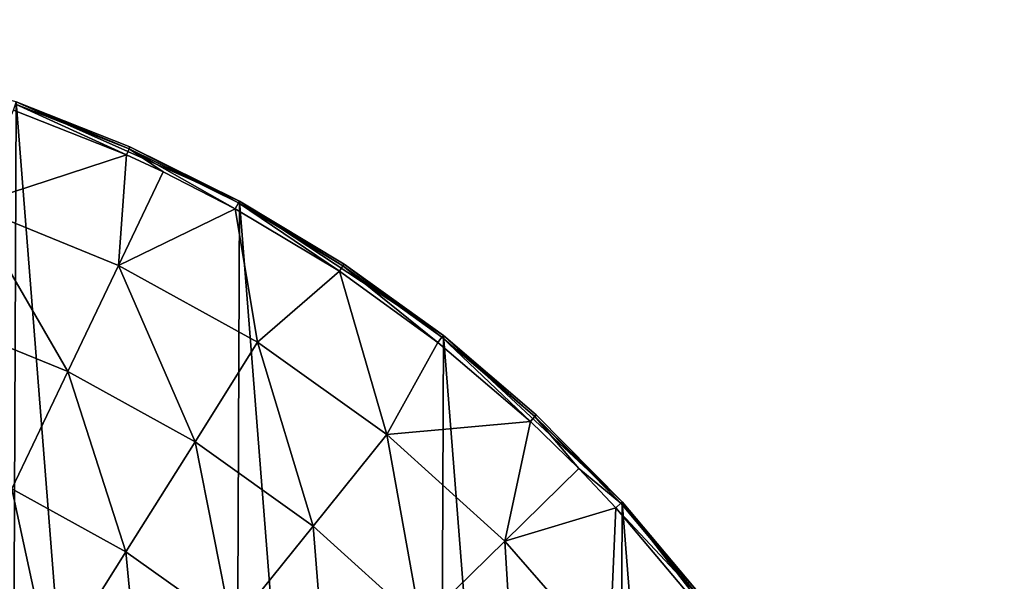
# Model space of a CAD drawing. Header units: millimetres. Extents: x 5 to 159, y 108 to 1015.
# Tile 250 of 250: x 85 to 125, y 992 to 1015. Entities that reach past the tile are written whole.
import ezdxf

# ---------------------------------------------------------------- set-up
doc = ezdxf.new("R2010")
doc.units = ezdxf.units.MM
doc.header["$LTSCALE"] = 25.4
doc.layers.get('0').update_dxf_attribs({"true_color": 0xff5454})

# ---------------------------------------------------------------- blocks, each defined once
blk = doc.blocks.new('SPIDER-6792-9745.STL#2')
at = {"color": 0}
mesh = blk.add_polyface(dxfattribs=at)
corners = [(6.941, 940.721, 1274.398), (5.393, 960.411, 1274.398), (5.351, 950.502, 1274.398), (7.066, 970.179, 1274.398), (10.119, 931.335, 1274.398), (10.323, 979.538, 1274.398), (14.799, 922.6, 1274.398), (15.076, 988.233, 1274.398), (20.852, 914.754, 1274.398), (21.196, 996.027, 1274.398), (28.114, 908.012, 1274.398), (28.515, 1002.708, 1274.398), (36.387, 902.557, 1274.398), (36.833, 1008.093, 1274.398), (45.445, 898.538, 1274.398), (45.925, 1012.035, 1274.398), (55.041, 896.065, 1274.398), (55.541, 1014.427, 1274.398), (64.913, 895.205, 1274.398), (65.42, 1015.204, 1274.398), (74.792, 895.981, 1274.398), (75.293, 1014.343, 1274.398), (84.409, 898.373, 1274.398), (84.889, 1011.87, 1274.398), (93.5, 902.315, 1274.398), (93.947, 1007.851, 1274.398), (101.819, 907.7, 1274.398), (102.219, 1002.396, 1274.398), (109.138, 914.381, 1274.398), (109.482, 995.654, 1274.398), (115.258, 922.175, 1274.398), (115.535, 987.808, 1274.398), (120.011, 930.87, 1274.398), (120.215, 979.073, 1274.398), (123.268, 940.229, 1274.398), (123.393, 969.687, 1274.398), (124.94, 949.997, 1274.398), (124.982, 959.906, 1274.398)]
mesh.append_faces([[corners[k] for k in face] for face in [(0, 1, 2), (35, 36, 37)]], dxfattribs={"vtx0": -1, "color": 0})
mesh.append_faces([[corners[k] for k in face] for face in [(1, 0, 3), (3, 4, 5), (5, 6, 7), (7, 8, 9), (9, 10, 11), (11, 12, 13), (13, 14, 15), (15, 16, 17), (17, 18, 19), (19, 20, 21), (21, 22, 23), (23, 24, 25), (25, 26, 27), (27, 28, 29), (29, 30, 31), (31, 32, 33), (33, 34, 35)]], dxfattribs={"vtx0": -1, "vtx1": -1, "color": 0})
mesh.append_faces([[corners[k] for k in face] for face in [(3, 0, 4), (5, 4, 6), (7, 6, 8), (9, 8, 10), (11, 10, 12), (13, 12, 14), (15, 14, 16), (17, 16, 18), (19, 18, 20), (21, 20, 22), (23, 22, 24), (25, 24, 26), (27, 26, 28), (29, 28, 30), (31, 30, 32), (33, 32, 34), (35, 34, 36)]], dxfattribs={"vtx0": -1, "vtx2": -1, "color": 0})
mesh = blk.add_polyface(dxfattribs=at)
corners = [(84.859, 1011.785, 1262.761), (89.357, 1009.725, 1262.22), (84.772, 1011.536, 1262.22), (89.464, 1009.965, 1262.761)]
mesh.append_faces([[corners[k] for k in face] for face in [(0, 1, 2), (1, 0, 3)]], dxfattribs={"vtx0": -1, "color": 0})
mesh = blk.add_polyface(dxfattribs=at)
corners = [(84.889, 1011.87, 1263.356), (89.464, 1009.965, 1262.761), (84.859, 1011.785, 1262.761), (89.501, 1010.048, 1263.356)]
mesh.append_faces([[corners[k] for k in face] for face in [(0, 1, 2), (1, 0, 3)]], dxfattribs={"vtx0": -1, "color": 0})
mesh = blk.add_polyface(dxfattribs=at)
corners = [(93.947, 1007.851, 1274.398), (89.501, 1010.048, 1263.356), (84.889, 1011.87, 1274.398)]
mesh.append_faces([[corners[k] for k in face] for face in [(0, 1, 2)]], dxfattribs={"color": 0})
mesh = blk.add_polyface(dxfattribs=at)
corners = [(84.889, 1011.87, 1274.398), (89.501, 1010.048, 1263.356), (84.889, 1011.87, 1263.356)]
mesh.append_faces([[corners[k] for k in face] for face in [(0, 1, 2)]], dxfattribs={"color": 0})
mesh = blk.add_polyface(dxfattribs=at)
corners = [(89.357, 1009.725, 1262.22), (83.067, 1007.668, 1256.759), (84.772, 1011.536, 1262.22)]
mesh.append_faces([[corners[k] for k in face] for face in [(0, 1, 2)]], dxfattribs={"color": 0})
mesh = blk.add_polyface(dxfattribs=at)
corners = [(89.357, 1009.725, 1262.22), (89.036, 1005.235, 1256.759), (83.067, 1007.668, 1256.759)]
mesh.append_faces([[corners[k] for k in face] for face in [(0, 1, 2)]], dxfattribs={"color": 0})
mesh = blk.add_polyface(dxfattribs=at)
corners = [(90.85, 1009.037, 1262.22), (89.036, 1005.235, 1256.759), (89.357, 1009.725, 1262.22)]
mesh.append_faces([[corners[k] for k in face] for face in [(0, 1, 2)]], dxfattribs={"color": 0})
mesh = blk.add_polyface(dxfattribs=at)
corners = [(89.464, 1009.965, 1262.761), (90.85, 1009.037, 1262.22), (89.357, 1009.725, 1262.22)]
mesh.append_faces([[corners[k] for k in face] for face in [(0, 1, 2)]], dxfattribs={"color": 0})
mesh = blk.add_polyface(dxfattribs=at)
corners = [(89.501, 1010.048, 1263.356), (93.903, 1007.772, 1262.761), (89.464, 1009.965, 1262.761), (93.947, 1007.851, 1263.356)]
mesh.append_faces([[corners[k] for k in face] for face in [(0, 1, 2), (1, 0, 3)]], dxfattribs={"vtx0": -1, "color": 0})
mesh = blk.add_polyface(dxfattribs=at)
corners = [(89.464, 1009.965, 1262.761), (93.777, 1007.541, 1262.22), (90.85, 1009.037, 1262.22)]
mesh.append_faces([[corners[k] for k in face] for face in [(0, 1, 2)]], dxfattribs={"color": 0})
mesh = blk.add_polyface(dxfattribs=at)
corners = [(93.903, 1007.772, 1262.761), (93.777, 1007.541, 1262.22), (89.464, 1009.965, 1262.761)]
mesh.append_faces([[corners[k] for k in face] for face in [(0, 1, 2)]], dxfattribs={"color": 0})
mesh = blk.add_polyface(dxfattribs=at)
corners = [(93.947, 1007.851, 1274.398), (93.947, 1007.851, 1263.356), (89.501, 1010.048, 1263.356)]
mesh.append_faces([[corners[k] for k in face] for face in [(0, 1, 2)]], dxfattribs={"color": 0})
mesh = blk.add_polyface(dxfattribs=at)
corners = [(93.777, 1007.541, 1262.22), (89.036, 1005.235, 1256.759), (90.85, 1009.037, 1262.22)]
mesh.append_faces([[corners[k] for k in face] for face in [(0, 1, 2)]], dxfattribs={"color": 0})
mesh = blk.add_polyface(dxfattribs=at)
corners = [(83.067, 1007.668, 1256.759), (86.984, 1000.933, 1251.774), (81.527, 1003.156, 1251.774), (89.036, 1005.235, 1256.759)]
mesh.append_faces([[corners[k] for k in face] for face in [(0, 1, 2), (1, 0, 3)]], dxfattribs={"vtx0": -1, "color": 0})
mesh = blk.add_polyface(dxfattribs=at)
corners = [(93.903, 1007.772, 1262.761), (98.001, 1005, 1262.22), (93.777, 1007.541, 1262.22), (98.146, 1005.219, 1262.761)]
mesh.append_faces([[corners[k] for k in face] for face in [(0, 1, 2), (1, 0, 3)]], dxfattribs={"vtx0": -1, "color": 0})
mesh = blk.add_polyface(dxfattribs=at)
corners = [(93.947, 1007.851, 1263.356), (98.146, 1005.219, 1262.761), (93.903, 1007.772, 1262.761), (98.196, 1005.295, 1263.356)]
mesh.append_faces([[corners[k] for k in face] for face in [(0, 1, 2), (1, 0, 3)]], dxfattribs={"vtx0": -1, "color": 0})
mesh = blk.add_polyface(dxfattribs=at)
corners = [(102.219, 1002.396, 1274.398), (98.196, 1005.295, 1263.356), (93.947, 1007.851, 1274.398)]
mesh.append_faces([[corners[k] for k in face] for face in [(0, 1, 2)]], dxfattribs={"color": 0})
mesh = blk.add_polyface(dxfattribs=at)
corners = [(93.947, 1007.851, 1274.398), (98.196, 1005.295, 1263.356), (93.947, 1007.851, 1263.356)]
mesh.append_faces([[corners[k] for k in face] for face in [(0, 1, 2)]], dxfattribs={"color": 0})
mesh = blk.add_polyface(dxfattribs=at)
corners = [(93.777, 1007.541, 1262.22), (94.683, 1002.126, 1256.759), (89.036, 1005.235, 1256.759)]
mesh.append_faces([[corners[k] for k in face] for face in [(0, 1, 2)]], dxfattribs={"color": 0})
mesh = blk.add_polyface(dxfattribs=at)
corners = [(98.001, 1005, 1262.22), (94.683, 1002.126, 1256.759), (93.777, 1007.541, 1262.22)]
mesh.append_faces([[corners[k] for k in face] for face in [(0, 1, 2)]], dxfattribs={"color": 0})
mesh = blk.add_polyface(dxfattribs=at)
corners = [(98.196, 1005.295, 1263.356), (102.164, 1002.325, 1262.761), (98.146, 1005.219, 1262.761), (102.219, 1002.396, 1263.356)]
mesh.append_faces([[corners[k] for k in face] for face in [(0, 1, 2), (1, 0, 3)]], dxfattribs={"vtx0": -1, "color": 0})
mesh = blk.add_polyface(dxfattribs=at)
corners = [(102.219, 1002.396, 1274.398), (102.219, 1002.396, 1263.356), (98.196, 1005.295, 1263.356)]
mesh.append_faces([[corners[k] for k in face] for face in [(0, 1, 2)]], dxfattribs={"color": 0})
mesh = blk.add_polyface(dxfattribs=at)
corners = [(89.036, 1005.235, 1256.759), (92.145, 998.091, 1251.774), (86.984, 1000.933, 1251.774), (94.683, 1002.126, 1256.759)]
mesh.append_faces([[corners[k] for k in face] for face in [(0, 1, 2), (1, 0, 3)]], dxfattribs={"vtx0": -1, "color": 0})
mesh = blk.add_polyface(dxfattribs=at)
corners = [(98.001, 1005, 1262.22), (99.931, 998.382, 1256.759), (94.683, 1002.126, 1256.759)]
mesh.append_faces([[corners[k] for k in face] for face in [(0, 1, 2)]], dxfattribs={"color": 0})
mesh = blk.add_polyface(dxfattribs=at)
corners = [(98.146, 1005.219, 1262.761), (102.001, 1002.118, 1262.22), (98.001, 1005, 1262.22), (102.164, 1002.325, 1262.761)]
mesh.append_faces([[corners[k] for k in face] for face in [(0, 1, 2), (1, 0, 3)]], dxfattribs={"vtx0": -1, "color": 0})
mesh = blk.add_polyface(dxfattribs=at)
corners = [(102.001, 1002.118, 1262.22), (99.931, 998.382, 1256.759), (98.001, 1005, 1262.22)]
mesh.append_faces([[corners[k] for k in face] for face in [(0, 1, 2)]], dxfattribs={"color": 0})
mesh = blk.add_polyface(dxfattribs=at)
corners = [(81.527, 1003.156, 1251.774), (84.715, 996.178, 1247.322), (79.826, 998.17, 1247.322), (86.984, 1000.933, 1251.774)]
mesh.append_faces([[corners[k] for k in face] for face in [(0, 1, 2), (1, 0, 3)]], dxfattribs={"vtx0": -1, "color": 0})
mesh = blk.add_polyface(dxfattribs=at)
corners = [(94.683, 1002.126, 1256.759), (96.941, 994.669, 1251.774), (92.145, 998.091, 1251.774), (99.931, 998.382, 1256.759)]
mesh.append_faces([[corners[k] for k in face] for face in [(0, 1, 2), (1, 0, 3)]], dxfattribs={"vtx0": -1, "color": 0})
mesh = blk.add_polyface(dxfattribs=at)
corners = [(105.749, 998.916, 1262.22), (99.931, 998.382, 1256.759), (102.001, 1002.118, 1262.22)]
mesh.append_faces([[corners[k] for k in face] for face in [(0, 1, 2)]], dxfattribs={"color": 0})
mesh = blk.add_polyface(dxfattribs=at)
corners = [(102.164, 1002.325, 1262.761), (105.749, 998.916, 1262.22), (102.001, 1002.118, 1262.22), (105.928, 999.109, 1262.761)]
mesh.append_faces([[corners[k] for k in face] for face in [(0, 1, 2), (1, 0, 3)]], dxfattribs={"vtx0": -1, "color": 0})
mesh = blk.add_polyface(dxfattribs=at)
corners = [(102.219, 1002.396, 1263.356), (105.928, 999.109, 1262.761), (102.164, 1002.325, 1262.761), (105.99, 999.175, 1263.356)]
mesh.append_faces([[corners[k] for k in face] for face in [(0, 1, 2), (1, 0, 3)]], dxfattribs={"vtx0": -1, "color": 0})
mesh = blk.add_polyface(dxfattribs=at)
corners = [(109.482, 995.654, 1274.398), (105.99, 999.175, 1263.356), (102.219, 1002.396, 1274.398)]
mesh.append_faces([[corners[k] for k in face] for face in [(0, 1, 2)]], dxfattribs={"color": 0})
mesh = blk.add_polyface(dxfattribs=at)
corners = [(102.219, 1002.396, 1274.398), (105.99, 999.175, 1263.356), (102.219, 1002.396, 1263.356)]
mesh.append_faces([[corners[k] for k in face] for face in [(0, 1, 2)]], dxfattribs={"color": 0})
mesh = blk.add_polyface(dxfattribs=at)
corners = [(86.984, 1000.933, 1251.774), (89.34, 993.632, 1247.322), (84.715, 996.178, 1247.322), (92.145, 998.091, 1251.774)]
mesh.append_faces([[corners[k] for k in face] for face in [(0, 1, 2), (1, 0, 3)]], dxfattribs={"vtx0": -1, "color": 0})
mesh = blk.add_polyface(dxfattribs=at)
corners = [(105.749, 998.916, 1262.22), (104.709, 994.054, 1256.759), (99.931, 998.382, 1256.759)]
mesh.append_faces([[corners[k] for k in face] for face in [(0, 1, 2)]], dxfattribs={"color": 0})
mesh = blk.add_polyface(dxfattribs=at)
corners = [(107.713, 997.007, 1262.22), (104.709, 994.054, 1256.759), (105.749, 998.916, 1262.22)]
mesh.append_faces([[corners[k] for k in face] for face in [(0, 1, 2)]], dxfattribs={"color": 0})
mesh = blk.add_polyface(dxfattribs=at)
corners = [(105.928, 999.109, 1262.761), (107.713, 997.007, 1262.22), (105.749, 998.916, 1262.22)]
mesh.append_faces([[corners[k] for k in face] for face in [(0, 1, 2)]], dxfattribs={"color": 0})
mesh = blk.add_polyface(dxfattribs=at)
corners = [(105.928, 999.109, 1262.761), (109.482, 995.654, 1263.356), (109.415, 995.593, 1262.761), (105.99, 999.175, 1263.356)]
mesh.append_faces([[corners[k] for k in face] for face in [(0, 1, 2), (1, 0, 3)]], dxfattribs={"vtx0": -1, "color": 0})
mesh = blk.add_polyface(dxfattribs=at)
corners = [(105.928, 999.109, 1262.761), (109.415, 995.593, 1262.761), (107.713, 997.007, 1262.22)]
mesh.append_faces([[corners[k] for k in face] for face in [(0, 1, 2)]], dxfattribs={"color": 0})
mesh = blk.add_polyface(dxfattribs=at)
corners = [(105.99, 999.175, 1263.356), (109.482, 995.654, 1274.398), (109.482, 995.654, 1263.356)]
mesh.append_faces([[corners[k] for k in face] for face in [(0, 1, 2)]], dxfattribs={"color": 0})
mesh = blk.add_polyface(dxfattribs=at)
corners = [(92.145, 998.091, 1251.774), (93.638, 990.566, 1247.322), (89.34, 993.632, 1247.322), (96.941, 994.669, 1251.774)]
mesh.append_faces([[corners[k] for k in face] for face in [(0, 1, 2), (1, 0, 3)]], dxfattribs={"vtx0": -1, "color": 0})
mesh = blk.add_polyface(dxfattribs=at)
corners = [(99.931, 998.382, 1256.759), (101.308, 990.713, 1251.774), (96.941, 994.669, 1251.774), (104.709, 994.054, 1256.759)]
mesh.append_faces([[corners[k] for k in face] for face in [(0, 1, 2), (1, 0, 3)]], dxfattribs={"vtx0": -1, "color": 0})
mesh = blk.add_polyface(dxfattribs=at)
corners = [(109.22, 995.416, 1262.22), (104.709, 994.054, 1256.759), (107.713, 997.007, 1262.22)]
mesh.append_faces([[corners[k] for k in face] for face in [(0, 1, 2)]], dxfattribs={"color": 0})
mesh = blk.add_polyface(dxfattribs=at)
corners = [(107.713, 997.007, 1262.22), (109.415, 995.593, 1262.761), (109.22, 995.416, 1262.22)]
mesh.append_faces([[corners[k] for k in face] for face in [(0, 1, 2)]], dxfattribs={"color": 0})
mesh = blk.add_polyface(dxfattribs=at)
corners = [(84.715, 996.178, 1247.322), (86.3, 988.798, 1243.453), (82.257, 991.025, 1243.453), (89.34, 993.632, 1247.322)]
mesh.append_faces([[corners[k] for k in face] for face in [(0, 1, 2), (1, 0, 3)]], dxfattribs={"vtx0": -1, "color": 0})
mesh = blk.add_polyface(dxfattribs=at)
corners = [(109.22, 995.416, 1262.22), (108.951, 989.201, 1256.759), (104.709, 994.054, 1256.759)]
mesh.append_faces([[corners[k] for k in face] for face in [(0, 1, 2)]], dxfattribs={"color": 0})
mesh = blk.add_polyface(dxfattribs=at)
corners = [(112.391, 991.64, 1262.22), (108.951, 989.201, 1256.759), (109.22, 995.416, 1262.22)]
mesh.append_faces([[corners[k] for k in face] for face in [(0, 1, 2)]], dxfattribs={"color": 0})
mesh = blk.add_polyface(dxfattribs=at)
corners = [(109.22, 995.416, 1262.22), (112.599, 991.801, 1262.761), (112.391, 991.64, 1262.22), (109.415, 995.593, 1262.761)]
mesh.append_faces([[corners[k] for k in face] for face in [(0, 1, 2), (1, 0, 3)]], dxfattribs={"vtx0": -1, "color": 0})
mesh = blk.add_polyface(dxfattribs=at)
corners = [(109.415, 995.593, 1262.761), (112.671, 991.856, 1263.356), (112.599, 991.801, 1262.761), (109.482, 995.654, 1263.356)]
mesh.append_faces([[corners[k] for k in face] for face in [(0, 1, 2), (1, 0, 3)]], dxfattribs={"vtx0": -1, "color": 0})
mesh = blk.add_polyface(dxfattribs=at)
corners = [(109.482, 995.654, 1274.398), (115.535, 987.808, 1274.398), (112.671, 991.856, 1263.356)]
mesh.append_faces([[corners[k] for k in face] for face in [(0, 1, 2)]], dxfattribs={"color": 0})
mesh = blk.add_polyface(dxfattribs=at)
corners = [(109.482, 995.654, 1274.398), (112.671, 991.856, 1263.356), (109.482, 995.654, 1263.356)]
mesh.append_faces([[corners[k] for k in face] for face in [(0, 1, 2)]], dxfattribs={"color": 0})
mesh = blk.add_polyface(dxfattribs=at)
corners = [(96.941, 994.669, 1251.774), (97.55, 987.021, 1247.322), (93.638, 990.566, 1247.322), (101.308, 990.713, 1251.774)]
mesh.append_faces([[corners[k] for k in face] for face in [(0, 1, 2), (1, 0, 3)]], dxfattribs={"vtx0": -1, "color": 0})
mesh = blk.add_polyface(dxfattribs=at)
corners = [(104.709, 994.054, 1256.759), (105.186, 986.277, 1251.774), (101.308, 990.713, 1251.774), (108.951, 989.201, 1256.759)]
mesh.append_faces([[corners[k] for k in face] for face in [(0, 1, 2), (1, 0, 3)]], dxfattribs={"vtx0": -1, "color": 0})
mesh = blk.add_polyface(dxfattribs=at)
corners = [(89.34, 993.632, 1247.322), (90.057, 986.118, 1243.453), (86.3, 988.798, 1243.453), (93.638, 990.566, 1247.322)]
mesh.append_faces([[corners[k] for k in face] for face in [(0, 1, 2), (1, 0, 3)]], dxfattribs={"vtx0": -1, "color": 0})

msp = doc.modelspace()

# ---------------------------------------------------------------- block references
at = {"color": 250, "true_color": 0x262626}
msp.add_blockref('SPIDER-6792-9745.STL#2', (0, 0), dxfattribs=at)

doc.saveas('drawing.dxf')
